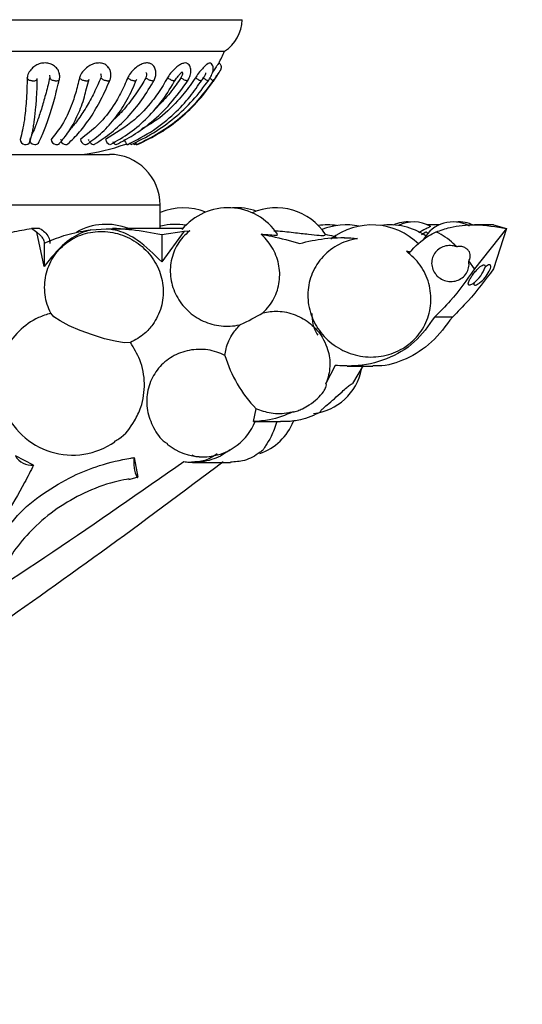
# Model space of a CAD drawing. Header units: millimetres. Extents: x 69 to 135, y 39 to 174.
# Tile 170 of 199: x 106.18 to 108.65, y 113.24 to 118.09. Entities that reach past the tile are written whole.
import ezdxf

# ---------------------------------------------------------------- set-up
doc = ezdxf.new("R2010")
doc.units = ezdxf.units.MM
doc.styles.add('SLDTEXTSTYLE0', font='TXT', dxfattribs={"width": 0.75})
doc.dimstyles.new('SLDDIMSTYLE0', dxfattribs={"dimtxt": 3.5, "dimasz": 3.302, "dimexe": 0, "dimexo": 0.0625, "dimgap": 0.875, "dimtad": 1, "dimdec": 0, "dimlfac": 20, "dimrnd": 1e-09, "dimzin": 12, "dimdsep": 46, "dimtxsty": 'SLDTEXTSTYLE0', "dimsah": 1, "dimcen": 0.09, "dimadec": 0, "dimazin": 3, "dimtfac": 1, "dimtdec": 0, "dimtofl": 0, "dimtmove": 0, "dimatfit": 3, "dimfxl": 0, "dimfrac": 2, "dimtolj": 1, "dimtzin": 12, "dimarcsym": 0})
doc.dimstyles.new('SLDDIMSTYLE1', dxfattribs={"dimtxt": 3.5, "dimasz": 3.302, "dimexe": 0, "dimexo": 0.0625, "dimgap": 0.875, "dimtad": 1, "dimdec": 0, "dimlfac": 20, "dimrnd": 1e-09, "dimzin": 12, "dimdsep": 46, "dimtxsty": 'SLDTEXTSTYLE0', "dimsah": 1, "dimcen": 0.09, "dimadec": 0, "dimazin": 3, "dimtfac": 1, "dimtdec": 0, "dimtmove": 0, "dimatfit": 0, "dimfxl": 0, "dimfrac": 2, "dimtolj": 1, "dimtzin": 12, "dimarcsym": 0})

# ---------------------------------------------------------------- blocks, each defined once
blk = doc.blocks.new('_D')
at = {"color": 7, "linetype": 'Continuous', "lineweight": 18}
for p, q in [((93.4827, 173.872), (135.2794, 173.872)), ((134.2794, 105.8002), (134.2794, 173.872)), ((90.7452, 105.8002), (135.2794, 105.8002))]:
    blk.add_line(p, q, dxfattribs=at)
for points in [[(134.2794, 173.872), (133.7714, 170.57), (134.7874, 170.57)], [(134.2794, 105.8002), (134.7874, 109.1022), (133.7714, 109.1022)]]:
    blk.add_solid(points, dxfattribs=at)
at = {"color": 7, "linetype": 'Continuous', "lineweight": 18, "insert": (129.7677, 135.8804), "char_height": 3.5, "attachment_point": 1, "rotation": 90, "style": 'SLDTEXTSTYLE0'}
blk.add_mtext('1361', dxfattribs=at)
blk = doc.blocks.new('_D_1')
at = {"color": 7, "linetype": 'Continuous', "lineweight": 18}
for p, q in [((92.2732, 128.1922), (124.4905, 128.1922)), ((123.4905, 128.1922), (123.4905, 105.8002)), ((90.7452, 105.8002), (124.4905, 105.8002))]:
    blk.add_line(p, q, dxfattribs=at)
for points in [[(123.4905, 128.1922), (122.9825, 124.8902), (123.9985, 124.8902)], [(123.4905, 105.8002), (123.9985, 109.1022), (122.9825, 109.1022)]]:
    blk.add_solid(points, dxfattribs=at)
at = {"color": 7, "linetype": 'Continuous', "lineweight": 18, "insert": (118.9788, 114.9028), "char_height": 3.5, "attachment_point": 1, "rotation": 90, "style": 'SLDTEXTSTYLE0'}
blk.add_mtext('448', dxfattribs=at)

msp = doc.modelspace()

# ---------------------------------------------------------------- linework, layer by layer
at = {"color": 7, "linetype": 'Continuous', "lineweight": 25}
for p, q in [((105.21836, 118.09115), (107.255, 118.09115)), ((107.255, 118.09115), (107.27388, 118.09115)), ((105.30405, 117.93553), (107.17089, 117.93553)), ((107.17089, 117.93553), (107.18819, 117.93553)), ((106.32564, 117.81769), (106.3275, 117.805)), ((106.50591, 117.74159), (106.52116, 117.79903)), ((106.50869, 117.75164), (106.51, 117.75702)), ((106.2276, 117.48496), (106.22895, 117.49051)), ((106.22895, 117.49051), (106.23359, 117.50962)), ((106.38034, 117.49746), (106.38363, 117.50091)), ((106.5166, 117.49746), (106.52183, 117.50091)), ((106.71305, 117.47713), (106.72243, 117.48334)), ((105.87112, 117.42804), (106.62112, 117.42804)), ((106.87112, 117.06217), (106.87112, 117.17804)), ((106.2779, 117.06303), (106.23829, 117.06303)), ((106.52917, 117.05578), (106.60719, 117.06174)), ((106.65618, 117.06217), (106.63591, 117.06217)), ((106.98247, 117.06217), (106.70863, 117.06217)), ((108.24574, 117.08088), (108.18681, 117.08088)), ((108.57599, 117.06303), (108.41744, 116.86338)), ((108.51177, 117.08088), (108.41826, 117.08088)), ((108.57599, 117.06303), (108.51139, 116.86338)), ((108.51176, 117.08083), (108.57599, 117.06303)), ((106.30037, 116.87613), (106.26443, 117.04395)), ((106.98956, 117.04977), (106.87853, 116.89785)), ((106.87853, 117.03257), (106.98956, 117.04977)), ((106.87853, 117.03257), (106.87853, 116.89785)), ((106.98956, 117.04977), (107.01747, 117.05208)), ((107.77863, 117.01748), (107.76241, 117.01748)), ((108.15727, 117.03304), (108.17934, 117.04596)), ((106.30037, 116.98958), (106.30037, 116.87613)), ((108.0835, 116.95196), (108.09802, 116.94576)), ((108.10245, 116.94576), (108.0835, 116.95196)), ((108.41744, 116.86338), (108.38977, 116.90321)), ((108.3092, 116.62698), (108.22127, 116.62698)), ((107.73285, 116.38821), (107.68643, 116.29907)), ((107.79161, 116.38508), (107.9182, 116.38508)), ((107.87055, 116.38821), (107.81758, 116.29907)), ((107.33028, 116.11176), (107.34336, 116.17464)), ((107.33028, 116.11176), (107.33794, 116.11157)), ((107.33692, 116.11157), (107.46336, 116.11157)), ((107.49519, 116.11176), (107.46336, 116.1116)), ((106.24792, 115.89799), (106.15879, 115.94303)), ((107.06341, 115.93858), (107.07867, 115.9383)), ((106.74318, 115.93472), (106.76059, 115.83801)), ((107.03013, 115.91021), (107.21682, 115.91021)), ((106.71668, 115.82672), (106.75757, 115.83744))]:
    msp.add_line(p, q, dxfattribs=at)
at = {"color": 1, "linetype": 'Continuous', "lineweight": 25}
msp.add_line((106.87112, 117.17804), (105.62112, 117.17804), dxfattribs=at)
at = {"color": 7, "linetype": 'Continuous', "lineweight": 25, "flags": 128}
for points in [[(106.74453, 117.48461), (106.74475, 117.48432), (106.74744, 117.48101), (106.75004, 117.4785), (106.75244, 117.4769), (106.75452, 117.47629), (106.7562, 117.47668)], [(106.74905, 117.48706), (106.75038, 117.48432), (106.75206, 117.48101), (106.75342, 117.4785), (106.75441, 117.4769), (106.755, 117.47629), (106.75514, 117.47668)], [(106.72488, 116.50073), (106.6944, 116.50051), (106.65031, 116.50719), (106.5964, 116.5202), (106.53728, 116.53842), (106.47802, 116.56029), (106.42368, 116.58394), (106.37893, 116.60735), (106.34759, 116.6285), (106.33236, 116.6456)]]:
    msp.add_lwpolyline(points, dxfattribs=at)
at = {"color": 7, "linetype": 'Continuous', "lineweight": 25}
for centre, radius, start, end in [((107.08636, 118.093), 0.18753, 302.89059, 359.43407), ((106.39683, 118.29138), 0.8677, 331.47367, 335.78775), ((106.20753, 117.5014), 0.02496, 180.0258, 262.03787), ((106.20895, 117.50001), 0.02383, 258.20413, 336.04312), ((106.25467, 117.50368), 0.02741, 207.58424, 268.81024), ((106.36286, 117.50478), 0.02864, 186.78805, 258.85475), ((106.40741, 117.50471), 0.02851, 208.77836, 265.95353), ((106.51032, 117.50772), 0.0325, 191.23835, 252.78512), ((106.54688, 117.50341), 0.02747, 206.87459, 260.94323), ((106.63913, 117.51089), 0.03851, 194.28367, 242.67353), ((106.662, 117.50106), 0.02624, 202.55817, 250.78479), ((106.75155, 117.52016), 0.06094, 197.93606, 225.51806), ((106.25503, 117.49881), 0.02255, 267.64154, 317.67187), ((106.36162, 117.49595), 0.01975, 257.43935, 312.29714), ((106.40614, 117.49329), 0.01702, 267.5062, 309.72476), ((106.39683, 118.29138), 0.8677, 275.74123, 290.5413), ((106.50416, 117.4892), 0.01299, 254.54177, 313.97452), ((106.54306, 117.48652), 0.01026, 267.18785, 301.72778), ((106.70919, 117.49047), 0.01406, 234.56897, 281.26077), ((106.73981, 117.49131), 0.01912, 204.66935, 231.83677), ((106.7477, 117.48986), 0.01369, 221.45046, 262.73799), ((106.6784, 117.4566), 0.07933, 14.66205, 23.4845), ((106.62112, 117.17804), 0.25, 0, 90), ((106.98632, 116.87171), 0.29314, 68.06721, 113.1406), ((107.20531, 116.87171), 0.29314, 33.70013, 140.7374), ((107.24777, 116.87171), 0.29314, 70.77896, 94.15308), ((107.44078, 116.87171), 0.29314, 33.50768, 113.68042), ((106.60561, 116.77904), 0.3041, 68.67848, 118.91733), ((106.94679, 116.77904), 0.3041, 80.33293, 103.64691), ((107.69192, 116.75414), 0.32639, 81.61234, 97.50126), ((107.78714, 116.75414), 0.32639, 78.80161, 111.53614), ((107.91392, 116.75414), 0.32639, 45.12212, 128.36215), ((107.99968, 116.75414), 0.32639, 56.74038, 97.5492), ((108.08812, 116.92775), 0.16744, 84.75957, 114.60652), ((108.11871, 116.92775), 0.16744, 61.02782, 116.55934), ((108.3135, 116.92775), 0.16744, 61.44119, 150.76796), ((108.34104, 116.92775), 0.16744, 64.24163, 94.71853), ((108.31605, 116.92331), 0.16236, 307.95431, 341.52887), ((108.34104, 116.92775), 0.16744, 307.56264, 333.39246), ((106.83431, 117.5359), 1.04019, 294.56837, 301.40062), ((107.8009, 116.61748), 0.63675, 196.35965, 224.06501), ((107.59465, 116.42196), 0.27224, 276.40745, 348.93662), ((106.43985, 116.31047), 0.36346, 200.87991, 304.80911), ((107.08133, 116.21515), 0.27686, 307.69201, 338.04459), ((107.26903, 116.21515), 0.27686, 289.43729, 338.4749), ((107.08133, 116.21515), 0.27686, 230.5517, 307.69201), ((106.23717, 115.98742), 0.09007, 209.52484, 276.85797), ((106.89229, 115.90756), 0.15156, 169.67597, 207.70264), ((106.75891, 115.83875), 0.00183, 243.87353, 336.39302)]:
    msp.add_arc(centre, radius, start, end, dxfattribs=at)
for points, knots in [([(106.37395, 117.82575), (106.37373, 117.82827), (106.37288, 117.83842), (106.36155, 117.85434), (106.3423, 117.8698), (106.31788, 117.87807), (106.29274, 117.87846), (106.26863, 117.87183), (106.24679, 117.85882), (106.22848, 117.83938), (106.21927, 117.82037), (106.21694, 117.80861), (106.21635, 117.80561)], [0, 0, 0, 0, 0.0386854, 0.1554802, 0.2727772, 0.3806783, 0.4864614, 0.5872355, 0.6954461, 0.8169752, 0.9531433, 1, 1, 1, 1]), ([(106.61754, 117.85466), (106.6131, 117.85987), (106.60426, 117.87025), (106.58312, 117.87801), (106.55973, 117.87847), (106.53587, 117.87182), (106.51294, 117.85882), (106.492, 117.83938), (106.4796, 117.82037), (106.47503, 117.80861), (106.47386, 117.80561)], [0, 0, 0, 0, 0.1301103, 0.2591833, 0.3857176, 0.506256, 0.6357028, 0.7810692, 0.9439544, 1, 1, 1, 1]), ([(106.83302, 117.86915), (106.82825, 117.87222), (106.81871, 117.87836), (106.79874, 117.87838), (106.7774, 117.87185), (106.75537, 117.85881), (106.73369, 117.83939), (106.71918, 117.82037), (106.71278, 117.80861), (106.71114, 117.80561)], [0, 0, 0, 0, 0.145689, 0.2916049, 0.4306171, 0.5798856, 0.74753, 0.9353642, 1, 1, 1, 1]), ([(107.00643, 117.8733), (107.00511, 117.87463), (107.00093, 117.87885), (106.98863, 117.87822), (106.97173, 117.87189), (106.95255, 117.8588), (106.93205, 117.83939), (106.91673, 117.82037), (106.90906, 117.80861), (106.9071, 117.80561)], [0, 0, 0, 0, 0.0727523, 0.2311286, 0.3819973, 0.5440205, 0.7259702, 0.929843, 1, 1, 1, 1]), ([(107.16951, 117.84447), (107.17044, 117.84662), (107.17254, 117.8515), (107.17263, 117.85876), (107.17099, 117.86518), (107.16837, 117.87026), (107.16444, 117.87496), (107.16092, 117.87716), (107.15913, 117.87828)], [0, 0, 0, 0, 0.1784509, 0.4046061, 0.5380146, 0.6836214, 0.8389095, 1, 1, 1, 1]), ([(106.62414, 117.7928), (106.62562, 117.79797), (106.62866, 117.80864), (106.62888, 117.82528), (106.62549, 117.8423), (106.61935, 117.85209), (106.6162, 117.85711)], [0, 0, 0, 0, 0.2319642, 0.4784131, 0.7322767, 1, 1, 1, 1]), ([(106.80067, 117.8311), (106.8017, 117.82967), (106.80429, 117.82606), (106.80482, 117.81687), (106.80231, 117.80928), (106.80089, 117.805)], [0, 0, 0, 0, 0.224587, 0.5630113, 1, 1, 1, 1]), ([(106.8411, 117.7911), (106.84373, 117.79765), (106.84916, 117.81121), (106.85096, 117.83273), (106.84671, 117.85426), (106.83726, 117.86452), (106.83241, 117.86979)], [0, 0, 0, 0, 0.2266424, 0.468687, 0.7270408, 1, 1, 1, 1]), ([(106.94183, 117.78825), (106.94641, 117.79522), (106.9531, 117.80541), (106.96209, 117.81674), (106.96786, 117.82354), (106.97252, 117.82846), (106.97586, 117.8318), (106.97739, 117.83376), (106.97762, 117.83374), (106.97774, 117.83373)], [0, 0, 0, 0, 0.3074954, 0.4495852, 0.5815841, 0.7043524, 0.8135686, 0.9068745, 1, 1, 1, 1]), ([(106.9777, 117.83372), (106.97847, 117.833), (106.98023, 117.83137), (106.98105, 117.82597), (106.9794, 117.81694), (106.97563, 117.8093), (106.9735, 117.805)], [0, 0, 0, 0, 0.1544893, 0.3505935, 0.6340356, 1, 1, 1, 1]), ([(107.00661, 117.78915), (107.01033, 117.79633), (107.01806, 117.81129), (107.02218, 117.8316), (107.02187, 117.84748), (107.01911, 117.8588), (107.01382, 117.86863), (107.00828, 117.87305), (107.00549, 117.87527)], [0, 0, 0, 0, 0.2198661, 0.4580117, 0.5867847, 0.7220764, 0.860237, 1, 1, 1, 1]), ([(107.11891, 117.87686), (107.11689, 117.87745), (107.1128, 117.87866), (107.10143, 117.87172), (107.08701, 117.85885), (107.06945, 117.83937), (107.0547, 117.82037), (107.04644, 117.80862), (107.04433, 117.80561)], [0, 0, 0, 0, 0.1609497, 0.3256036, 0.5024003, 0.7009575, 0.9234397, 1, 1, 1, 1]), ([(107.10661, 117.78773), (107.11153, 117.7955), (107.12131, 117.81096), (107.12971, 117.83109), (107.13271, 117.84693), (107.13209, 117.85877), (107.12799, 117.87004), (107.12158, 117.87501), (107.11834, 117.87753)], [0, 0, 0, 0, 0.2394236, 0.475699, 0.600223, 0.7289813, 0.8627421, 1, 1, 1, 1]), ([(107.15907, 117.87705), (107.15917, 117.87728), (107.15947, 117.87798), (107.15518, 117.8716), (107.14665, 117.85879), (107.13755, 117.84507), (107.13094, 117.83537), (107.12947, 117.8332)], [0, 0, 0, 0, 0.1216022, 0.3637978, 0.6238786, 0.9159704, 1, 1, 1, 1]), ([(107.13082, 117.7874), (107.13538, 117.79402), (107.14448, 117.80724), (107.15658, 117.82518), (107.16415, 117.83652), (107.16798, 117.84219), (107.16863, 117.84307), (107.16896, 117.84352)], [0, 0, 0, 0, 0.2501117, 0.4992851, 0.7500828, 0.875256, 1, 1, 1, 1]), ([(107.13273, 117.7875), (107.13729, 117.79428), (107.14643, 117.80784), (107.15687, 117.82403), (107.1635, 117.83454), (107.16725, 117.8406), (107.16968, 117.84467), (107.16986, 117.84515), (107.16995, 117.84539)], [0, 0, 0, 0, 0.2482648, 0.496839, 0.6240872, 0.7516393, 0.8794092, 1, 1, 1, 1]), ([(106.21635, 117.80561), (106.2161, 117.79276), (106.2153, 117.7526), (106.21166, 117.68003), (106.20242, 117.58244), (106.18985, 117.53111), (106.18257, 117.50139)], [0, 0, 0, 0, 0.0977557, 0.305757, 0.5980208, 1, 1, 1, 1]), ([(106.24121, 117.78969), (106.24101, 117.7897), (106.238, 117.78992), (106.23218, 117.79097), (106.22481, 117.79391), (106.21935, 117.79796), (106.21663, 117.80207), (106.21643, 117.80463), (106.21635, 117.80561)], [0, 0, 0, 0, 0.0159172, 0.2295154, 0.4431097, 0.6564553, 0.8693918, 1, 1, 1, 1]), ([(106.3275, 117.805), (106.3247, 117.79322), (106.31547, 117.75437), (106.29917, 117.69309), (106.2785, 117.62524), (106.25956, 117.57223), (106.24667, 117.54111), (106.24083, 117.52824), (106.2399, 117.52619)], [0, 0, 0, 0, 0.1020354, 0.3364083, 0.570781, 0.8051525, 0.9689799, 1, 1, 1, 1]), ([(106.2399, 117.52619), (106.24111, 117.53156), (106.24412, 117.5449), (106.24845, 117.5685), (106.25424, 117.60685), (106.25891, 117.64993), (106.26271, 117.70176), (106.26509, 117.74805), (106.2659, 117.78446), (106.2663, 117.8021)], [0, 0, 0, 0, 0.0806249, 0.2001954, 0.3197629, 0.5592132, 0.6787831, 0.8443918, 1, 1, 1, 1]), ([(106.24121, 117.78969), (106.24142, 117.78967), (106.24443, 117.78948), (106.25026, 117.78973), (106.25766, 117.79164), (106.26318, 117.79491), (106.26596, 117.79862), (106.2662, 117.80115), (106.2663, 117.8021)], [0, 0, 0, 0, 0.0158803, 0.2295705, 0.4432947, 0.6568221, 0.8698745, 1, 1, 1, 1]), ([(106.27171, 117.48363), (106.28054, 117.50185), (106.29819, 117.53826), (106.32468, 117.6122), (106.35069, 117.69765), (106.36703, 117.76447), (106.3752, 117.7979)], [0, 0, 0, 0, 0.2499644, 0.49937795, 0.74952344, 1, 1, 1, 1]), ([(106.3548, 117.78969), (106.3546, 117.7897), (106.35162, 117.78986), (106.34573, 117.79078), (106.33798, 117.79355), (106.33187, 117.79746), (106.32844, 117.80149), (106.32776, 117.80404), (106.3275, 117.805)], [0, 0, 0, 0, 0.0158704, 0.2295647, 0.4432346, 0.6567823, 0.8698516, 1, 1, 1, 1]), ([(106.47386, 117.80561), (106.47097, 117.79276), (106.46192, 117.7526), (106.43991, 117.68003), (106.39927, 117.58244), (106.3582, 117.53111), (106.33443, 117.50139)], [0, 0, 0, 0, 0.09775595, 0.30575699, 0.59802036, 1, 1, 1, 1]), ([(106.3548, 117.78969), (106.35501, 117.78968), (106.35798, 117.78955), (106.3636, 117.78993), (106.37061, 117.79196), (106.37345, 117.79437), (106.37487, 117.79557)], [0, 0, 0, 0, 0.0241169, 0.3495361, 0.6749324, 1, 1, 1, 1]), ([(106.37484, 117.79448), (106.3759, 117.79985), (106.37809, 117.81091), (106.37591, 117.82202), (106.37479, 117.82773)], [0, 0, 0, 0, 0.4856649, 1, 1, 1, 1]), ([(106.41702, 117.48019), (106.43639, 117.49856), (106.47507, 117.53526), (106.52964, 117.60973), (106.58081, 117.69573), (106.61055, 117.76292), (106.62542, 117.79653)], [0, 0, 0, 0, 0.25010804, 0.49958232, 0.74969103, 1, 1, 1, 1]), ([(106.57898, 117.805), (106.57394, 117.79322), (106.55733, 117.75438), (106.52669, 117.69302), (106.486, 117.62549), (106.45212, 117.57815), (106.4317, 117.55549), (106.42627, 117.54947)], [0, 0, 0, 0, 0.1146332, 0.3779459, 0.6412554, 0.904565, 1, 1, 1, 1]), ([(106.50349, 117.78969), (106.50329, 117.7897), (106.50045, 117.78992), (106.49468, 117.79097), (106.48667, 117.79391), (106.47992, 117.79796), (106.47565, 117.80207), (106.47436, 117.80463), (106.47386, 117.80561)], [0, 0, 0, 0, 0.0159323, 0.2294973, 0.4430884, 0.6564599, 0.8693948, 1, 1, 1, 1]), ([(106.71114, 117.80561), (106.70586, 117.79276), (106.68936, 117.7526), (106.65094, 117.68004), (106.58251, 117.58244), (106.5166, 117.53111), (106.47844, 117.50139)], [0, 0, 0, 0, 0.0977552, 0.3057579, 0.598022, 1, 1, 1, 1]), ([(106.50349, 117.78969), (106.50369, 117.78967), (106.50652, 117.78948), (106.5117, 117.78974), (106.5177, 117.79156), (106.51971, 117.79384), (106.5207, 117.79496)], [0, 0, 0, 0, 0.0245459, 0.353857, 0.683148, 1, 1, 1, 1]), ([(106.51154, 117.47846), (106.53695, 117.49703), (106.58767, 117.53408), (106.65367, 117.60928), (106.71153, 117.69601), (106.74092, 117.7636), (106.75563, 117.79743)], [0, 0, 0, 0, 0.2514557, 0.5018546, 0.7506217, 1, 1, 1, 1]), ([(106.54845, 117.4778), (106.57663, 117.49621), (106.63293, 117.533), (106.71073, 117.60772), (106.78253, 117.69402), (106.823, 117.76147), (106.84324, 117.7952)], [0, 0, 0, 0, 0.2501266, 0.4996262, 0.7497439, 1, 1, 1, 1]), ([(106.57675, 117.82614), (106.578, 117.82339), (106.58094, 117.81692), (106.5797, 117.80935), (106.57898, 117.805)], [0, 0, 0, 0, 0.4252058, 1, 1, 1, 1]), ([(106.61007, 117.78969), (106.60989, 117.7897), (106.60717, 117.78986), (106.60153, 117.79078), (106.5934, 117.79355), (106.58622, 117.79745), (106.58137, 117.80149), (106.57964, 117.80404), (106.57898, 117.805)], [0, 0, 0, 0, 0.0158412, 0.2295259, 0.443226, 0.656797, 0.8698595, 1, 1, 1, 1]), ([(106.9071, 117.80561), (106.89991, 117.79276), (106.87741, 117.7526), (106.826, 117.68004), (106.73587, 117.58244), (106.65097, 117.53111), (106.60181, 117.50139)], [0, 0, 0, 0, 0.0977537, 0.3057584, 0.5980214, 1, 1, 1, 1]), ([(106.61007, 117.78969), (106.61026, 117.78968), (106.61296, 117.78955), (106.61774, 117.78995), (106.62256, 117.79165), (106.6238, 117.79358), (106.62428, 117.79433)], [0, 0, 0, 0, 0.02748663, 0.39765828, 0.76785456, 1, 1, 1, 1]), ([(106.62651, 117.4768), (106.65912, 117.49531), (106.72422, 117.53226), (106.81018, 117.60741), (106.88647, 117.69417), (106.92625, 117.76186), (106.94617, 117.79575)], [0, 0, 0, 0, 0.2513402, 0.5017067, 0.7505246, 1, 1, 1, 1]), ([(106.80089, 117.805), (106.79406, 117.79321), (106.77155, 117.75435), (106.72916, 117.69334), (106.67986, 117.63312), (106.64638, 117.60218), (106.63359, 117.59037)], [0, 0, 0, 0, 0.14259332, 0.47012633, 0.7976565, 1, 1, 1, 1]), ([(106.65509, 117.47654), (106.68315, 117.49125), (106.74344, 117.52286), (106.83322, 117.58973), (106.927, 117.67837), (106.98105, 117.75395), (107.00958, 117.79385)], [0, 0, 0, 0, 0.2033607, 0.4369785, 0.7028223, 1, 1, 1, 1]), ([(106.71049, 117.47633), (106.75398, 117.49852), (106.83624, 117.5405), (106.93769, 117.62343), (107.01708, 117.70708), (107.05739, 117.76638), (107.07615, 117.79397)], [0, 0, 0, 0, 0.2980756, 0.5637637, 0.7970336, 1, 1, 1, 1]), ([(106.7429, 117.78969), (106.74273, 117.7897), (106.74031, 117.78992), (106.73509, 117.79097), (106.72715, 117.79391), (106.71972, 117.79796), (106.71428, 117.80207), (106.712, 117.80463), (106.71114, 117.80561)], [0, 0, 0, 0, 0.0158888, 0.2294925, 0.44309, 0.6564505, 0.8693929, 1, 1, 1, 1]), ([(106.72818, 117.47629), (106.76569, 117.49461), (106.84065, 117.53123), (106.94224, 117.60575), (107.03461, 117.69199), (107.0851, 117.75948), (107.11037, 117.79325)], [0, 0, 0, 0, 0.2498154, 0.4992029, 0.7494332, 1, 1, 1, 1]), ([(106.7429, 117.78969), (106.74307, 117.78967), (106.74547, 117.78948), (106.74949, 117.78979), (106.75293, 117.79106), (106.75341, 117.79253), (106.75353, 117.79288)], [0, 0, 0, 0, 0.03117785, 0.44981022, 0.86848934, 1, 1, 1, 1]), ([(106.75509, 117.4763), (106.79286, 117.49469), (106.86826, 117.53141), (106.96964, 117.60611), (107.06105, 117.6924), (107.11032, 117.75976), (107.13499, 117.79349)], [0, 0, 0, 0, 0.2511875, 0.5014797, 0.7503382, 1, 1, 1, 1]), ([(106.75995, 117.47632), (106.79735, 117.49465), (106.8721, 117.53129), (106.9726, 117.60588), (107.06337, 117.69219), (107.11232, 117.75975), (107.13681, 117.79356)], [0, 0, 0, 0, 0.2497953, 0.499175, 0.7494163, 1, 1, 1, 1]), ([(107.04433, 117.80561), (107.03586, 117.79276), (107.0094, 117.75257), (106.94927, 117.68042), (106.87149, 117.60379), (106.80544, 117.5673), (106.77955, 117.55299)], [0, 0, 0, 0, 0.1242982, 0.3887815, 0.7604067, 1, 1, 1, 1]), ([(106.833, 117.78969), (106.83285, 117.7897), (106.83064, 117.78986), (106.82574, 117.79078), (106.81796, 117.79355), (106.81035, 117.79746), (106.80452, 117.80149), (106.80189, 117.80404), (106.80089, 117.805)], [0, 0, 0, 0, 0.0158517, 0.2295521, 0.4432627, 0.6567979, 0.8698658, 1, 1, 1, 1]), ([(106.833, 117.78969), (106.83315, 117.78968), (106.83535, 117.78954), (106.8388, 117.79), (106.84148, 117.79122), (106.8416, 117.79251), (106.84162, 117.79266)], [0, 0, 0, 0, 0.0335986, 0.4869478, 0.9402939, 1, 1, 1, 1]), ([(106.9735, 117.805), (106.96547, 117.79324), (106.939, 117.75446), (106.89756, 117.70228), (106.86047, 117.66675), (106.84646, 117.65335)], [0, 0, 0, 0, 0.2132199, 0.7029899, 1, 1, 1, 1]), ([(106.93817, 117.78969), (106.93804, 117.7897), (106.93625, 117.78992), (106.93206, 117.79097), (106.92489, 117.79391), (106.91743, 117.79796), (106.9113, 117.80207), (106.90826, 117.80463), (106.9071, 117.80561)], [0, 0, 0, 0, 0.01590964, 0.22948727, 0.44308398, 0.65644001, 0.86936387, 1, 1, 1, 1]), ([(106.93817, 117.78969), (106.93829, 117.78967), (106.94005, 117.78948), (106.94265, 117.78961), (106.94328, 117.79091), (106.94356, 117.79148)], [0, 0, 0, 0, 0.0397953, 0.5748414, 1, 1, 1, 1]), ([(107.00379, 117.78969), (107.00368, 117.7897), (107.00217, 117.78986), (106.99846, 117.79078), (106.99171, 117.79355), (106.98435, 117.79746), (106.97805, 117.80149), (106.97475, 117.80404), (106.9735, 117.805)], [0, 0, 0, 0, 0.0158212, 0.2295189, 0.4432341, 0.656788, 0.8698619, 1, 1, 1, 1]), ([(107.00379, 117.78969), (107.00389, 117.78968), (107.00536, 117.78955), (107.00712, 117.78966), (107.00725, 117.79072), (107.00728, 117.79103)], [0, 0, 0, 0, 0.049763, 0.7207542, 1, 1, 1, 1]), ([(107.07194, 117.78969), (107.07187, 117.7897), (107.07087, 117.78992), (107.06807, 117.79097), (107.06232, 117.79391), (107.0555, 117.79796), (107.04923, 117.80207), (107.04568, 117.80463), (107.04433, 117.80561)], [0, 0, 0, 0, 0.0159355, 0.2295017, 0.4430874, 0.656454, 0.8693777, 1, 1, 1, 1]), ([(107.07172, 117.78728), (107.07645, 117.794), (107.08338, 117.80384), (107.09031, 117.81467), (107.09496, 117.82276), (107.09542, 117.82659), (107.0957, 117.82891)], [0, 0, 0, 0, 0.3895834, 0.5710809, 0.7410665, 1, 1, 1, 1]), ([(107.07194, 117.78969), (107.07201, 117.78967), (107.07291, 117.78949), (107.0732, 117.78974), (107.07347, 117.78996)], [0, 0, 0, 0, 0.0746826, 1, 1, 1, 1]), ([(107.10725, 117.78969), (107.1072, 117.7897), (107.10653, 117.78986), (107.10432, 117.79078), (107.09922, 117.79355), (107.09275, 117.79746), (107.08654, 117.80149), (107.08287, 117.80404), (107.08148, 117.805)], [0, 0, 0, 0, 0.01584987, 0.22954716, 0.44324799, 0.65678696, 0.86987044, 1, 1, 1, 1]), ([(107.10725, 117.78969), (107.10729, 117.78968), (107.10762, 117.78961), (107.10761, 117.78976), (107.1076, 117.7899)], [0, 0, 0, 0, 0.1396105, 1, 1, 1, 1]), ([(107.13234, 117.78969), (107.13233, 117.7897), (107.13222, 117.78992), (107.13106, 117.79097), (107.12722, 117.79391), (107.12179, 117.79786), (107.11743, 117.8009), (107.11533, 117.80237)], [0, 0, 0, 0, 0.0186314, 0.2685389, 0.5184309, 0.7680723, 1, 1, 1, 1]), ([(106.37456, 117.48102), (106.39048, 117.49953), (106.42226, 117.53647), (106.46213, 117.61183), (106.49048, 117.68037), (106.50239, 117.72764), (106.50591, 117.74159)], [0, 0, 0, 0, 0.2941734, 0.5870884, 0.8780803, 1, 1, 1, 1]), ([(106.23038, 117.49099), (106.23313, 117.49914), (106.23623, 117.50832), (106.23926, 117.52172), (106.23969, 117.52424), (106.23983, 117.52528), (106.23989, 117.52596), (106.23989, 117.52616), (106.2399, 117.52619)], [0, 0, 0, 0, 0.83846059, 0.94327418, 0.96646686, 0.98988747, 0.99812936, 1, 1, 1, 1]), ([(105.7571, 116.89982), (105.81759, 116.93046), (105.93988, 116.99241), (106.10459, 117.04052), (106.20604, 117.0576), (106.23829, 117.06303)], [0, 0, 0, 0, 0.4002955, 0.8093782, 1, 1, 1, 1]), ([(106.23829, 117.06303), (106.24717, 117.05767), (106.2565, 117.05203), (106.26405, 117.04433), (106.26443, 117.04395)], [0, 0, 0, 0, 0.9506463, 1, 1, 1, 1]), ([(106.2779, 117.06303), (106.28692, 117.0577), (106.30498, 117.04701), (106.32219, 117.02223), (106.32795, 117.00183), (106.32838, 116.99147), (106.32845, 116.98958)], [0, 0, 0, 0, 0.33326779, 0.66754231, 0.93960297, 1, 1, 1, 1]), ([(106.52917, 117.05578), (106.51829, 117.0527), (106.47179, 117.03952), (106.38615, 116.98503), (106.33196, 116.91623), (106.30037, 116.87613)], [0, 0, 0, 0, 0.11294491, 0.48295114, 1, 1, 1, 1]), ([(106.30037, 116.98958), (106.33203, 117.00326), (106.39628, 117.031), (106.47586, 117.04867), (106.52117, 117.05472), (106.52917, 117.05578)], [0, 0, 0, 0, 0.4446674, 0.9020415, 1, 1, 1, 1]), ([(106.87853, 116.89785), (106.84067, 116.93629), (106.77837, 116.99955), (106.67981, 117.05063), (106.6264, 117.0588), (106.60719, 117.06174)], [0, 0, 0, 0, 0.4978734, 0.8194187, 1, 1, 1, 1]), ([(106.60719, 117.06174), (106.64877, 117.06151), (106.73999, 117.061), (106.8297, 117.04259), (106.87853, 117.03257)], [0, 0, 0, 0, 0.4557716, 1, 1, 1, 1]), ([(106.65618, 117.06211), (106.66531, 117.06208), (106.68645, 117.06201), (106.70769, 117.06158), (106.71794, 117.06171), (106.71637, 117.06186), (106.71593, 117.06191)], [0, 0, 0, 0, 0.25411563, 0.58899719, 0.88544538, 1, 1, 1, 1]), ([(108.19986, 117.0742), (108.19988, 117.0742), (108.20302, 117.07389), (108.1988, 117.07124), (108.1865, 117.06457), (108.16649, 117.05513), (108.14969, 117.04528), (108.14366, 117.04175)], [0, 0, 0, 0, 0.0012265, 0.2492742, 0.5197565, 0.8276642, 1, 1, 1, 1]), ([(108.2291, 117.04596), (108.25189, 117.05396), (108.31356, 117.07561), (108.43787, 117.08636), (108.5248, 117.07168), (108.57599, 117.06303)], [0, 0, 0, 0, 0.19417427, 0.5255371, 1, 1, 1, 1]), ([(106.26443, 117.04395), (106.26881, 117.04055), (106.27797, 117.03346), (106.28971, 117.02009), (106.29846, 117.00527), (106.29986, 116.99378), (106.30037, 116.98958)], [0, 0, 0, 0, 0.26166857, 0.546575, 0.83405776, 1, 1, 1, 1]), ([(106.33236, 116.6456), (106.32621, 116.6598), (106.30708, 116.70405), (106.29729, 116.78525), (106.31747, 116.88012), (106.36889, 116.96167), (106.44539, 117.02067), (106.53868, 117.05073), (106.63843, 117.04842), (106.73344, 117.01387), (106.81282, 116.95088), (106.86743, 116.86655), (106.89099, 116.77048), (106.88108, 116.6734), (106.84381, 116.59757), (106.79095, 116.53785), (106.74918, 116.51438), (106.72488, 116.50073)], [0, 0, 0, 0, 0.0338826, 0.1055355, 0.176996, 0.2483628, 0.3197834, 0.3913783, 0.4631829, 0.5351367, 0.6071235, 0.6790138, 0.7507188, 0.822227, 0.8936162, 0.9381199, 1, 1, 1, 1]), ([(107.01747, 117.05208), (107.01657, 117.05137), (106.99278, 117.0328), (106.95286, 116.98757), (106.92067, 116.90511), (106.91859, 116.81537), (106.94715, 116.72859), (107.00332, 116.65478), (107.08074, 116.60257), (107.17036, 116.57799), (107.23392, 116.58174), (107.26486, 116.5894), (107.2668, 116.58988)], [0, 0, 0, 0, 0.004825, 0.127359, 0.2499441, 0.3729031, 0.4963773, 0.6202776, 0.7443386, 0.8682373, 0.9917231, 1, 1, 1, 1]), ([(107.37627, 116.64805), (107.3871, 116.65889), (107.41856, 116.69037), (107.45255, 116.75728), (107.4644, 116.84496), (107.44531, 116.93266), (107.4076, 116.99607), (107.37666, 117.02587), (107.36762, 117.03457)], [0, 0, 0, 0, 0.1063185, 0.3087347, 0.5111509, 0.7113106, 0.9156965, 1, 1, 1, 1]), ([(107.36762, 117.03457), (107.38513, 117.03143), (107.44917, 117.01992), (107.51204, 117.00235), (107.55772, 116.98958)], [0, 0, 0, 0, 0.2734782, 1, 1, 1, 1]), ([(107.44719, 117.03302), (107.44817, 117.03171), (107.45055, 117.0285), (107.42471, 117.02868), (107.39175, 117.03185), (107.37051, 117.03425), (107.36762, 117.03457)], [0, 0, 0, 0, 0.2458525, 0.6009439, 0.9456833, 1, 1, 1, 1]), ([(107.43, 117.05202), (107.43371, 117.05185), (107.46541, 117.0504), (107.5274, 117.04337), (107.60231, 117.03454), (107.65576, 117.02889), (107.68465, 117.02838), (107.68425, 117.03145), (107.68408, 117.0328)], [0, 0, 0, 0, 0.0292714, 0.2503167, 0.4640939, 0.6646646, 0.8524879, 1, 1, 1, 1]), ([(107.55772, 116.98958), (107.59823, 116.99885), (107.68049, 117.01768), (107.77728, 117.01909), (107.83134, 117.01438), (107.84229, 117.01343)], [0, 0, 0, 0, 0.4362978, 0.8858509, 1, 1, 1, 1]), ([(107.84229, 117.01343), (107.82371, 117.00944), (107.77212, 116.99838), (107.69672, 116.95465), (107.63148, 116.87905), (107.59675, 116.78559), (107.59609, 116.68542), (107.62943, 116.5895), (107.69315, 116.50852), (107.78039, 116.45162), (107.88151, 116.42549), (107.98501, 116.43328), (108.06763, 116.46932), (108.13518, 116.5251), (108.18462, 116.59769), (108.20894, 116.69435), (108.19835, 116.79367), (108.15651, 116.88533), (108.10745, 116.9301), (108.0835, 116.95196)], [0, 0, 0, 0, 0.0350503, 0.0973193, 0.1593501, 0.2211215, 0.2827341, 0.3443638, 0.4061743, 0.4682423, 0.530528, 0.592903, 0.6552085, 0.6945169, 0.7561934, 0.8178735, 0.8794869, 0.9411606, 1, 1, 1, 1]), ([(107.6833, 117.03457), (107.69741, 117.03171), (107.71557, 117.02801), (107.73291, 117.02219), (107.73677, 117.02089)], [0, 0, 0, 0, 0.7770408, 1, 1, 1, 1]), ([(108.09802, 116.94576), (108.12723, 116.97558), (108.16621, 117.01538), (108.2165, 117.03983), (108.2291, 117.04596)], [0, 0, 0, 0, 0.74937119, 1, 1, 1, 1]), ([(108.1879, 117.03756), (108.18572, 117.04033), (108.18316, 117.04357), (108.17983, 117.04566), (108.17934, 117.04596)], [0, 0, 0, 0, 0.8537018, 1, 1, 1, 1]), ([(108.33074, 116.9726), (108.32507, 116.97811), (108.29575, 117.00666), (108.26084, 117.03168), (108.22979, 117.04565), (108.2291, 117.04596)], [0, 0, 0, 0, 0.1897626, 0.9819038, 1, 1, 1, 1]), ([(108.33074, 116.9726), (108.32316, 116.97488), (108.30558, 116.98016), (108.27642, 116.97849), (108.24755, 116.96721), (108.22453, 116.94706), (108.21003, 116.92059), (108.20559, 116.89078), (108.2116, 116.86097), (108.22545, 116.83776), (108.24491, 116.81899), (108.26917, 116.8056), (108.30036, 116.79993), (108.33146, 116.80453), (108.35889, 116.8189), (108.3795, 116.84135), (108.39095, 116.86921), (108.39188, 116.89077), (108.39, 116.90188), (108.38977, 116.90321)], [0, 0, 0, 0, 0.0491147, 0.1139741, 0.1787801, 0.2433469, 0.3075976, 0.3715985, 0.4355215, 0.4995738, 0.5395338, 0.6043179, 0.6690979, 0.7339592, 0.7987004, 0.863169, 0.9273317, 0.9912922, 1, 1, 1, 1]), ([(108.38977, 116.90321), (108.3915, 116.90609), (108.39585, 116.91335), (108.39837, 116.92664), (108.39619, 116.94101), (108.38971, 116.95363), (108.3817, 116.96174), (108.37067, 116.96918), (108.35626, 116.97445), (108.3409, 116.97481), (108.33259, 116.973), (108.33074, 116.9726)], [0, 0, 0, 0, 0.0846281, 0.2134529, 0.3288701, 0.443154, 0.5660254, 0.6151051, 0.7836376, 0.9518001, 1, 1, 1, 1]), ([(108.41744, 116.86338), (108.38002, 116.80947), (108.32148, 116.72516), (108.24783, 116.653), (108.22127, 116.62698)], [0, 0, 0, 0, 0.6393721, 1, 1, 1, 1]), ([(108.51139, 116.86338), (108.47107, 116.80947), (108.40802, 116.72516), (108.33539, 116.653), (108.3092, 116.62698)], [0, 0, 0, 0, 0.639374, 1, 1, 1, 1]), ([(108.41591, 116.79528), (108.41176, 116.79233), (108.40347, 116.78641), (108.39402, 116.78323), (108.38838, 116.7849), (108.38711, 116.79144), (108.39015, 116.80222), (108.39739, 116.81665), (108.40837, 116.83362), (108.42202, 116.85126), (108.43662, 116.86703), (108.45012, 116.87848), (108.46086, 116.88419), (108.46785, 116.88397), (108.47071, 116.87927), (108.47024, 116.87399), (108.47005, 116.87187)], [0, 0, 0, 0, 0.0701885, 0.1405086, 0.2096961, 0.2783861, 0.3490515, 0.4233798, 0.5017338, 0.5828044, 0.6638667, 0.7419565, 0.8155689, 0.885491, 0.9540517, 1, 1, 1, 1]), ([(108.49061, 116.85282), (108.49282, 116.85761), (108.49746, 116.86764), (108.49859, 116.87845), (108.4953, 116.8842), (108.48801, 116.88397), (108.47909, 116.87927), (108.47264, 116.87399), (108.47005, 116.87187)], [0, 0, 0, 0, 0.1750425, 0.3666931, 0.5473749, 0.7189659, 0.8872325, 1, 1, 1, 1]), ([(108.41591, 116.79528), (108.41554, 116.79233), (108.4148, 116.78642), (108.41928, 116.78318), (108.42759, 116.78506), (108.43611, 116.78948), (108.44167, 116.79412), (108.44301, 116.79523)], [0, 0, 0, 0, 0.2339937, 0.4684403, 0.6990812, 0.9280665, 1, 1, 1, 1]), ([(106.33236, 116.6456), (106.31171, 116.63907), (106.25325, 116.6206), (106.17241, 116.56034), (106.11301, 116.48619), (106.10144, 116.43433), (106.09846, 116.421)], [0, 0, 0, 0, 0.188929, 0.5348704, 0.8804117, 1, 1, 1, 1]), ([(107.37627, 116.64805), (107.40084, 116.65192), (107.45408, 116.66032), (107.53767, 116.64149), (107.61471, 116.59668), (107.66585, 116.53761), (107.69848, 116.46896), (107.71115, 116.39402), (107.70042, 116.33305), (107.68809, 116.30311), (107.68643, 116.29907)], [0, 0, 0, 0, 0.12927318, 0.2801014, 0.43109804, 0.58199272, 0.67697253, 0.82681871, 0.97667151, 1, 1, 1, 1]), ([(107.61746, 116.64497), (107.618, 116.62672), (107.61919, 116.58619), (107.6368, 116.55491), (107.64648, 116.53771)], [0, 0, 0, 0, 0.4500489, 1, 1, 1, 1]), ([(108.22127, 116.62698), (108.19088, 116.58333), (108.13013, 116.49604), (107.98727, 116.41362), (107.84946, 116.38154), (107.7636, 116.38645), (107.73285, 116.38821)], [0, 0, 0, 0, 0.2795347, 0.5589747, 0.8420599, 1, 1, 1, 1]), ([(108.3092, 116.62698), (108.27678, 116.58325), (108.21194, 116.49582), (108.08203, 116.41451), (107.9807, 116.3838), (107.92721, 116.38641), (107.91824, 116.38685)], [0, 0, 0, 0, 0.3108993, 0.6216907, 0.9365354, 1, 1, 1, 1]), ([(107.18993, 116.43813), (107.19158, 116.44892), (107.19748, 116.48748), (107.22142, 116.54201), (107.25376, 116.57613), (107.2668, 116.58988)], [0, 0, 0, 0, 0.1883968, 0.6728768, 1, 1, 1, 1]), ([(106.64525, 116.0148), (106.65279, 116.01872), (106.69546, 116.04089), (106.74021, 116.10215), (106.78464, 116.19465), (106.7997, 116.29903), (106.77957, 116.41106), (106.7417, 116.47314), (106.72488, 116.50073)], [0, 0, 0, 0, 0.0462598, 0.2619095, 0.397316, 0.6125925, 0.8278651, 1, 1, 1, 1]), ([(107.18993, 116.43813), (107.17665, 116.44396), (107.13542, 116.46207), (107.05919, 116.47228), (106.96932, 116.45545), (106.89117, 116.40983), (106.83379, 116.34091), (106.80363, 116.25661), (106.80346, 116.16569), (106.83527, 116.0812), (106.873, 116.0244), (106.9028, 116.00597), (106.9067, 116.00355)], [0, 0, 0, 0, 0.0552035, 0.1714319, 0.2876905, 0.4038379, 0.5197782, 0.6354999, 0.7510983, 0.86673, 0.9825331, 1, 1, 1, 1]), ([(107.52563, 116.15987), (107.52591, 116.15987), (107.52834, 116.15993), (107.53512, 116.16118), (107.5504, 116.16597), (107.57469, 116.17616), (107.60915, 116.19542), (107.6461, 116.22414), (107.67306, 116.25505), (107.68632, 116.27886), (107.68985, 116.2925), (107.68844, 116.29772), (107.68669, 116.2989), (107.68643, 116.29907)], [0, 0, 0, 0, 0.0079296, 0.0679664, 0.1289587, 0.2252574, 0.363643, 0.5424651, 0.7225775, 0.8381903, 0.9227201, 0.9886844, 1, 1, 1, 1]), ([(107.66315, 116.15987), (107.66289, 116.15987), (107.66069, 116.15993), (107.65868, 116.16118), (107.66107, 116.16597), (107.67182, 116.17616), (107.69506, 116.19542), (107.72844, 116.22414), (107.76184, 116.25505), (107.78789, 116.27886), (107.80482, 116.2925), (107.81366, 116.29772), (107.81708, 116.2989), (107.81758, 116.29907)], [0, 0, 0, 0, 0.0079307, 0.0679645, 0.1289597, 0.2252579, 0.3636414, 0.5424676, 0.722577, 0.8381953, 0.9227223, 0.9886915, 1, 1, 1, 1]), ([(107.52563, 116.15987), (107.48733, 116.14405), (107.42471, 116.1182), (107.35669, 116.11356), (107.33028, 116.11176)], [0, 0, 0, 0, 0.6117048, 1, 1, 1, 1]), ([(107.52563, 116.15987), (107.51831, 116.15803), (107.48312, 116.14921), (107.41922, 116.14727), (107.36749, 116.16593), (107.34336, 116.17464)], [0, 0, 0, 0, 0.12286768, 0.59089534, 1, 1, 1, 1]), ([(107.66315, 116.15987), (107.62924, 116.14405), (107.5738, 116.1182), (107.51717, 116.11356), (107.49519, 116.11176)], [0, 0, 0, 0, 0.6117035, 1, 1, 1, 1]), ([(107.44525, 116.11166), (107.43642, 116.08596), (107.42065, 116.04007), (107.3943, 115.99892), (107.38192, 115.98009), (107.3793, 115.9748), (107.37849, 115.97318)], [0, 0, 0, 0, 0.44379174, 0.79243747, 0.93603214, 1, 1, 1, 1]), ([(107.21488, 115.97318), (107.2093, 115.96893), (107.17866, 115.94561), (107.11224, 115.91591), (107.03785, 115.90765), (106.99641, 115.91211), (106.98784, 115.91303)], [0, 0, 0, 0, 0.088421, 0.4857265, 0.8936418, 1, 1, 1, 1]), ([(107.15196, 115.95303), (107.13187, 115.94042), (107.0905, 115.91444), (107.04689, 115.91308), (107.02445, 115.91238)], [0, 0, 0, 0, 0.48545876, 1, 1, 1, 1]), ([(107.02642, 115.9481), (107.03503, 115.94372), (107.04672, 115.93777), (107.06, 115.93987), (107.0635, 115.94042)], [0, 0, 0, 0, 0.7361215, 1, 1, 1, 1]), ([(107.37849, 115.97318), (107.37324, 115.96895), (107.34442, 115.94571), (107.28941, 115.91613), (107.23958, 115.91356), (107.2166, 115.91238)], [0, 0, 0, 0, 0.1071015, 0.5883087, 1, 1, 1, 1]), ([(106.98784, 115.91303), (106.7738, 115.76402), (106.34571, 115.46599), (105.68828, 115.03831), (105.0236, 114.62015), (104.4488, 114.28708), (103.96851, 114.03605), (103.58718, 113.85716), (103.19576, 113.6985), (102.81578, 113.57475), (102.45053, 113.48343), (102.21819, 113.45093), (102.10167, 113.43463)], [0, 0, 0, 0, 0.1415495, 0.2831058, 0.4250455, 0.5669533, 0.6427887, 0.7186127, 0.7952358, 0.8718348, 0.9357247, 1, 1, 1, 1]), ([(107.18191, 115.91303), (106.98252, 115.76402), (106.58374, 115.46599), (105.97743, 115.03831), (105.36677, 114.62015), (104.84138, 114.28708), (104.40387, 114.03605), (104.05707, 113.85716), (103.7014, 113.6985), (103.35565, 113.57475), (103.02247, 113.48343), (102.80903, 113.45093), (102.70198, 113.43463)], [0, 0, 0, 0, 0.1415496, 0.2831058, 0.4250453, 0.5669532, 0.6427887, 0.7186126, 0.7952357, 0.8718348, 0.9357246, 1, 1, 1, 1]), ([(106.24792, 115.89799), (106.23342, 115.86914), (106.18989, 115.78255), (106.12413, 115.67103), (106.03468, 115.53628), (105.95694, 115.43258), (105.85274, 115.30858), (105.74642, 115.19563), (105.61217, 115.07149), (105.51866, 114.99584), (105.46879, 114.95836), (105.467, 114.95702)], [0, 0, 0, 0, 0.0787029, 0.2361889, 0.3148924, 0.4723773, 0.5510807, 0.7085644, 0.8487783, 0.9945973, 1, 1, 1, 1]), ([(106.14201, 115.6165), (106.15092, 115.62748), (106.19512, 115.68196), (106.29555, 115.76055), (106.43188, 115.84277), (106.57727, 115.90021), (106.68004, 115.92516), (106.73775, 115.9339), (106.74318, 115.93472)], [0, 0, 0, 0, 0.0614077, 0.3046206, 0.5478546, 0.750289, 0.9764774, 1, 1, 1, 1]), ([(106.71922, 115.82975), (106.70074, 115.82633), (106.63037, 115.81332), (106.51443, 115.77124), (106.37798, 115.69771), (106.26341, 115.60596), (106.16752, 115.50267), (106.12016, 115.42655), (106.09623, 115.38807)], [0, 0, 0, 0, 0.0707576, 0.2694326, 0.4640419, 0.6584621, 0.8273901, 1, 1, 1, 1])]:
    msp.add_open_spline(points, degree=3, knots=knots, dxfattribs=at)

# ---------------------------------------------------------------- dimensions: what is measured, and where the dimension line sits
at = {"color": 7, "linetype": 'Continuous', "lineweight": 18}
for base, p1, p2, dimstyle, picture, middle in [((134.27939, 173.87203), (89.74517, 105.80017), (92.48267, 173.87203), 'SLDDIMSTYLE0', '_D', (134.27939, 141.05263)), ((123.49051, 105.80017), (91.27317, 128.19217), (89.74517, 105.80017), 'SLDDIMSTYLE1', '_D_1', (123.49051, 118.78194))]:
    dim = msp.add_linear_dim(base=base, p1=p1, p2=p2, angle=90, dimstyle=dimstyle, dxfattribs=at)
    dim.commit()
    dim.dimension.update_dxf_attribs({"geometry": picture, "text_midpoint": middle, "dimtype": 160})

doc.saveas('drawing.dxf')
